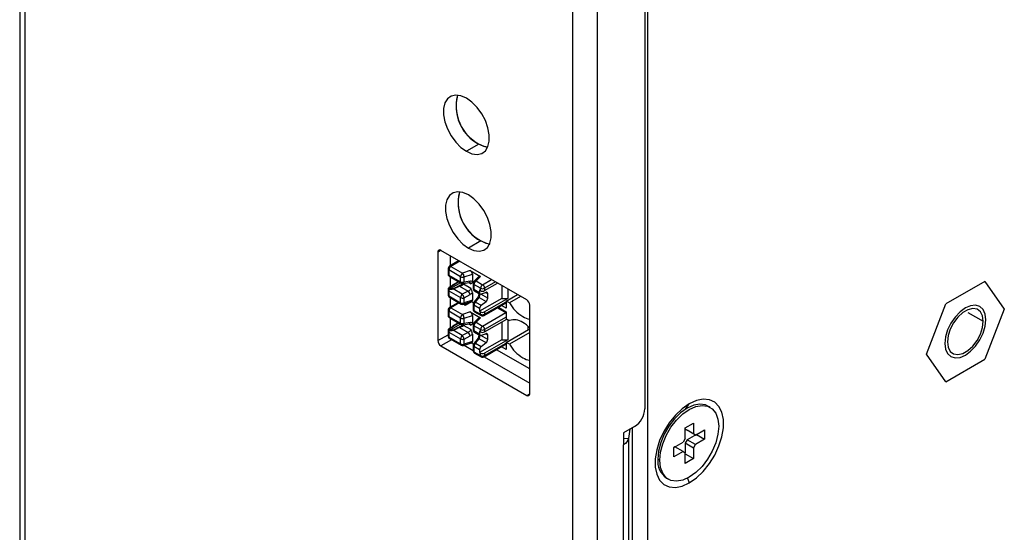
# Model space of a CAD drawing. Header units: millimetres. Extents: x 0 to 419, y 0 to 324.
# Tile 22 of 35: x 318 to 369, y 211 to 237. Entities that reach past the tile are written whole.
import ezdxf

# ---------------------------------------------------------------- set-up
doc = ezdxf.new("R2010")
doc.units = ezdxf.units.MM
doc.header["$LTSCALE"] = 1.5

msp = doc.modelspace()

# ---------------------------------------------------------------- linework, layer by layer
for p, q in [((318.032, 266.376), (318.032, 192.152)), ((318.296, 266.008), (318.296, 191.785)), ((350.593, 250.425), (350.593, 177.549)), ((346.722, 175.375), (346.722, 249.599)), ((347.995, 249.599), (347.995, 175.375)), ((350.461, 247.348), (350.461, 217.034)), ((341.843, 230.766), (341.206, 230.399)), ((339.88, 225.255), (339.721, 225.163)), ((344.335, 222.683), (339.88, 225.255)), ((341.949, 225.745), (341.312, 225.377)), ((339.721, 225.163), (339.721, 220.57)), ((340.358, 224.979), (340.358, 224.448)), ((340.358, 224.979), (340.358, 224.448)), ((340.25, 224.299), (340.25, 224.034)), ((340.901, 223.888), (340.294, 224.238)), ((340.294, 224.238), (340.294, 223.972)), ((340.802, 224.705), (340.325, 224.429)), ((340.862, 224.688), (340.4, 224.422)), ((340.4, 224.422), (341.007, 224.072)), ((340.294, 223.972), (340.901, 223.622)), ((340.32, 223.907), (340.312, 223.912)), ((340.32, 223.907), (340.347, 223.891)), ((340.32, 223.907), (340.323, 223.905)), ((340.323, 223.905), (340.349, 223.89)), ((340.349, 223.89), (340.347, 223.891)), ((340.358, 223.885), (340.358, 223.363)), ((340.358, 223.885), (340.358, 223.363)), ((340.391, 223.866), (340.932, 223.554)), ((340.901, 223.622), (340.901, 223.888)), ((341.405, 224.209), (341.007, 224.072)), ((341.084, 223.875), (341.514, 224.024)), ((341.084, 223.609), (341.084, 223.875)), ((341.405, 224.209), (341.941, 223.9)), ((341.514, 224.024), (341.514, 223.655)), ((341.854, 223.901), (341.599, 223.656)), ((341.703, 223.67), (341.941, 223.9)), ((342.044, 223.473), (342.506, 223.739)), ((340.25, 223.218), (340.25, 222.952)), ((340.347, 223.237), (340.32, 223.253)), ((340.36, 223.297), (340.387, 223.281)), ((340.895, 223.575), (340.387, 223.281)), ((340.787, 223.629), (340.496, 223.462)), ((340.987, 222.977), (340.51, 223.252)), ((340.816, 223.621), (340.534, 223.458)), ((340.85, 223.4), (341.301, 223.14)), ((341.032, 223.536), (341.346, 223.59)), ((341.431, 223.285), (341.048, 223.507)), ((341.398, 223.664), (341.084, 223.609)), ((341.306, 223.583), (341.431, 223.511)), ((341.351, 223.591), (341.388, 223.586)), ((341.553, 223.547), (341.553, 223.282)), ((341.938, 223.289), (341.597, 223.486)), ((341.597, 223.486), (341.597, 223.22)), ((341.885, 223.054), (341.597, 223.22)), ((341.703, 223.67), (342.044, 223.473)), ((341.885, 223.197), (341.885, 223.054)), ((341.938, 223.167), (341.885, 223.197)), ((341.938, 223.167), (341.938, 223.289)), ((342.718, 223.617), (342.15, 223.289)), ((342.15, 223.167), (342.824, 223.556)), ((342.15, 223.289), (342.15, 223.167)), ((343.039, 223.431), (343.039, 222.761)), ((343.357, 223.248), (343.357, 222.761)), ((368.097, 223.645), (366.076, 222.478)), ((368.097, 223.645), (369.107, 222.207)), ((340.294, 223.157), (340.901, 222.807)), ((340.294, 223.157), (340.294, 222.891)), ((340.294, 222.891), (340.901, 222.541)), ((340.325, 222.822), (340.932, 222.472)), ((340.358, 222.803), (340.358, 222.305)), ((340.358, 222.803), (340.358, 222.305)), ((340.901, 222.541), (340.901, 222.807)), ((341.301, 223.14), (340.987, 222.977)), ((341.084, 222.793), (341.398, 222.957)), ((341.084, 222.528), (341.084, 222.793)), ((341.514, 223.046), (341.514, 222.677)), ((341.774, 222.795), (341.586, 222.56)), ((341.628, 223.152), (341.916, 222.985)), ((341.683, 222.575), (341.872, 222.811)), ((341.872, 222.811), (342.223, 222.608)), ((343.039, 222.761), (341.885, 222.095)), ((342.309, 222.778), (341.96, 222.98)), ((342.223, 223.074), (341.972, 222.984)), ((343.357, 222.761), (342.15, 222.064)), ((342.309, 223.004), (342.201, 223.066)), ((342.309, 222.778), (342.309, 223.004)), ((343.039, 222.761), (343.357, 222.761)), ((343.275, 222.621), (343.858, 222.958)), ((344.017, 222.867), (343.434, 222.53)), ((340.79, 222.554), (340.325, 222.286)), ((340.834, 222.529), (340.4, 222.278)), ((340.4, 222.278), (341.007, 221.928)), ((341.143, 222.401), (341.046, 222.457)), ((341.056, 222.46), (341.476, 222.606)), ((341.514, 222.677), (341.084, 222.528)), ((341.31, 222.548), (341.099, 222.426)), ((341.461, 222.585), (341.143, 222.401)), ((341.444, 222.595), (341.565, 222.525)), ((341.553, 222.466), (341.553, 222.2)), ((341.885, 222.238), (341.597, 222.405)), ((341.597, 222.405), (341.597, 222.139)), ((341.683, 222.575), (341.972, 222.409)), ((341.885, 222.238), (341.885, 222.095)), ((341.972, 222.409), (342.223, 222.608)), ((342.119, 221.873), (343.275, 222.54)), ((342.15, 221.942), (343.275, 222.591)), ((342.824, 222.28), (343.275, 222.02)), ((342.868, 222.305), (343.275, 222.07)), ((343.275, 222.254), (343.027, 222.397)), ((343.239, 222.52), (343.275, 222.499)), ((343.275, 222.621), (343.275, 222.254)), ((343.434, 222.53), (343.275, 222.621)), ((344.494, 217.814), (344.494, 222.407)), ((365.066, 219.874), (366.076, 222.478)), ((369.107, 222.207), (368.097, 219.603)), ((340.25, 222.156), (340.25, 221.89)), ((340.901, 221.745), (340.294, 222.095)), ((340.294, 222.095), (340.294, 221.829)), ((340.294, 221.829), (340.901, 221.479)), ((340.32, 221.763), (340.312, 221.769)), ((340.32, 221.763), (340.347, 221.748)), ((340.32, 221.763), (340.323, 221.762)), ((340.323, 221.762), (340.349, 221.747)), ((340.349, 221.747), (340.347, 221.748)), ((340.358, 221.742), (340.358, 221.219)), ((340.358, 221.742), (340.358, 221.219)), ((340.391, 221.722), (340.932, 221.41)), ((340.901, 221.479), (340.901, 221.745)), ((341.405, 222.066), (341.007, 221.928)), ((341.084, 221.732), (341.514, 221.88)), ((341.084, 221.466), (341.084, 221.732)), ((341.405, 222.066), (341.941, 221.756)), ((341.514, 221.88), (341.514, 221.511)), ((341.597, 222.139), (341.938, 221.942)), ((341.854, 221.758), (341.599, 221.512)), ((341.628, 222.07), (341.969, 221.873)), ((341.703, 221.527), (341.941, 221.756)), ((341.885, 222.095), (341.938, 222.064)), ((341.938, 221.942), (341.938, 222.064)), ((342.044, 221.329), (343.257, 222.03)), ((342.15, 222.064), (342.15, 221.942)), ((343.275, 221.795), (342.15, 221.146)), ((342.15, 221.023), (343.301, 221.688)), ((343.275, 222.07), (343.275, 221.703)), ((343.275, 221.703), (343.434, 221.611)), ((367.219, 222.036), (368.014, 221.576)), ((340.895, 221.431), (340.387, 221.138)), ((340.787, 221.486), (340.496, 221.318)), ((340.816, 221.477), (340.534, 221.315)), ((340.85, 221.257), (341.301, 220.997)), ((341.032, 221.392), (341.346, 221.447)), ((341.431, 221.142), (341.048, 221.363)), ((341.398, 221.52), (341.084, 221.466)), ((341.306, 221.44), (341.431, 221.367)), ((341.351, 221.448), (341.388, 221.443)), ((341.553, 221.404), (341.553, 221.138)), ((341.938, 221.146), (341.597, 221.343)), ((341.597, 221.343), (341.597, 221.077)), ((341.703, 221.527), (342.044, 221.329)), ((343.039, 221.536), (343.039, 220.618)), ((343.357, 221.655), (343.357, 220.618)), ((344.402, 221.129), (344.402, 221.314)), ((339.721, 220.57), (340.25, 220.875)), ((340.25, 221.075), (340.25, 220.809)), ((340.294, 221.013), (340.901, 220.663)), ((340.294, 221.013), (340.294, 220.747)), ((340.294, 220.747), (340.901, 220.397)), ((340.347, 221.094), (340.32, 221.109)), ((340.325, 220.679), (340.932, 220.329)), ((340.36, 221.153), (340.387, 221.138)), ((340.987, 220.833), (340.51, 221.109)), ((340.901, 220.397), (340.901, 220.663)), ((341.301, 220.997), (340.987, 220.833)), ((341.084, 220.65), (341.398, 220.813)), ((341.084, 220.384), (341.084, 220.65)), ((341.514, 220.902), (341.514, 220.533)), ((341.774, 220.652), (341.586, 220.416)), ((341.885, 220.911), (341.597, 221.077)), ((341.628, 221.008), (341.916, 220.842)), ((341.683, 220.432), (341.872, 220.667)), ((341.872, 220.667), (342.223, 220.465)), ((341.885, 221.054), (341.885, 220.911)), ((341.938, 221.023), (341.885, 221.054)), ((341.938, 221.023), (341.938, 221.146)), ((342.309, 220.635), (341.96, 220.837)), ((342.223, 220.931), (341.972, 220.84)), ((342.15, 221.146), (342.15, 221.023)), ((342.309, 220.86), (342.201, 220.923)), ((342.309, 220.635), (342.309, 220.86)), ((343.275, 220.478), (344.428, 221.144)), ((344.494, 220.999), (343.434, 220.386)), ((344.494, 221.106), (344.428, 221.144)), ((340.436, 220.615), (339.88, 220.294)), ((339.88, 220.294), (344.335, 217.723)), ((341.056, 220.317), (341.476, 220.462)), ((341.514, 220.533), (341.084, 220.384)), ((341.092, 220.329), (341.553, 220.064)), ((341.092, 220.329), (341.553, 220.064)), ((341.444, 220.451), (341.565, 220.381)), ((341.553, 220.323), (341.553, 220.057)), ((341.885, 220.095), (341.597, 220.261)), ((341.597, 220.261), (341.597, 219.996)), ((341.683, 220.432), (341.972, 220.265)), ((343.039, 220.618), (341.885, 219.952)), ((341.972, 220.265), (342.223, 220.465)), ((342.119, 219.73), (343.275, 220.397)), ((343.357, 220.618), (342.15, 219.921)), ((342.15, 219.798), (343.275, 220.447)), ((343.275, 220.111), (343.027, 220.254)), ((343.039, 220.618), (343.357, 220.618)), ((343.239, 220.376), (343.275, 220.356)), ((343.275, 220.478), (343.275, 220.111)), ((343.434, 220.386), (343.275, 220.478)), ((341.597, 219.996), (341.938, 219.798)), ((341.628, 219.927), (341.969, 219.73)), ((341.885, 220.095), (341.885, 219.952)), ((341.885, 219.952), (341.938, 219.921)), ((341.938, 219.798), (341.938, 219.921)), ((342.125, 219.733), (344.494, 218.365)), ((342.125, 219.733), (344.494, 218.365)), ((342.15, 219.921), (342.15, 219.798)), ((344.494, 219.1), (342.762, 220.101)), ((366.076, 218.436), (365.066, 219.874)), ((366.076, 218.436), (368.097, 219.603)), ((344.335, 217.723), (344.494, 217.814)), ((352.569, 217.012), (352.767, 217.294)), ((353.846, 217.11), (353.736, 217.173)), ((349.93, 216.115), (349.347, 215.778)), ((352.555, 216.038), (352.98, 216.283)), ((352.98, 216.283), (352.98, 215.732)), ((349.347, 215.778), (349.347, 215.166)), ((349.687, 215.975), (349.614, 215.492)), ((349.798, 216.039), (349.798, 178.008)), ((352.555, 215.487), (352.555, 216.038)), ((352.555, 215.977), (352.661, 215.916)), ((352.98, 215.732), (352.555, 215.977)), ((353.086, 215.671), (352.661, 215.916)), ((353.139, 215.701), (352.661, 215.426)), ((353.086, 215.671), (352.98, 215.732)), ((353.086, 215.671), (353.563, 215.946)), ((353.139, 215.701), (353.139, 215.701)), ((353.139, 215.701), (353.563, 215.456)), ((353.563, 215.946), (353.563, 215.456)), ((349.347, 215.505), (349.614, 215.492)), ((349.354, 176.16), (349.349, 215.167)), ((349.614, 215.492), (349.614, 176.482)), ((351.972, 215.028), (352.449, 215.303)), ((352.025, 215.058), (351.972, 215.028)), ((351.972, 214.538), (351.972, 215.028)), ((352.449, 214.813), (352.025, 215.058)), ((352.555, 215.487), (352.449, 215.303)), ((352.661, 215.426), (352.555, 215.242)), ((352.555, 215.242), (352.555, 214.752)), ((352.98, 214.997), (352.555, 215.242)), ((353.086, 215.181), (352.661, 215.426)), ((352.98, 214.997), (353.086, 215.181)), ((353.563, 215.456), (353.086, 215.181)), ((352.449, 214.813), (351.972, 214.538)), ((352.449, 214.813), (352.555, 214.752)), ((352.555, 214.201), (352.555, 214.752)), ((352.555, 214.691), (352.98, 214.446)), ((352.98, 214.997), (352.98, 214.446)), ((351.243, 214.362), (351.133, 214.425)), ((352.98, 214.446), (352.555, 214.201)), ((351.58, 213.438), (351.689, 213.375)), ((352.674, 213.431), (352.767, 213.191))]:
    msp.add_line(p, q)
at = {"flags": 128}
for points in [[(341.206, 233.155), (340.921, 233.28), (340.652, 233.317), (340.415, 233.265), (340.224, 233.127), (340.091, 232.91), (340.022, 232.627), (340.022, 232.295), (340.091, 231.932), (340.224, 231.561), (340.415, 231.202), (340.652, 230.877), (340.921, 230.604), (341.206, 230.399)], [(341.206, 230.399), (341.492, 230.274), (341.761, 230.237), (341.998, 230.289), (342.188, 230.427), (342.322, 230.644), (342.391, 230.927), (342.391, 231.259), (342.322, 231.622), (342.188, 231.993), (341.998, 232.352), (341.761, 232.677), (341.492, 232.95), (341.206, 233.155)], [(342.306, 230.607), (342.128, 230.642), (341.843, 230.766)], [(341.312, 228.133), (341.027, 228.258), (340.758, 228.295), (340.521, 228.243), (340.33, 228.105), (340.197, 227.888), (340.128, 227.605), (340.128, 227.273), (340.197, 226.911), (340.33, 226.539), (340.521, 226.181), (340.758, 225.855), (341.027, 225.582), (341.312, 225.377)], [(341.312, 225.377), (341.598, 225.253), (341.867, 225.215), (342.104, 225.267), (342.294, 225.406), (342.428, 225.623), (342.497, 225.905), (342.497, 226.238), (342.428, 226.6), (342.294, 226.971), (342.104, 227.33), (341.867, 227.655), (341.598, 227.928), (341.312, 228.133)], [(342.412, 225.585), (342.234, 225.62), (341.949, 225.745)], [(340.822, 224.711), (340.819, 224.711), (340.802, 224.705)], [(340.308, 223.337), (340.298, 223.327), (340.292, 223.316), (340.288, 223.305), (340.288, 223.293), (340.291, 223.282), (340.298, 223.271), (340.308, 223.261), (340.32, 223.253)], [(340.36, 223.297), (340.354, 223.301), (340.349, 223.306), (340.346, 223.311), (340.344, 223.317), (340.344, 223.323), (340.346, 223.328), (340.349, 223.334), (340.354, 223.338)], [(340.795, 223.632), (340.795, 223.632), (340.787, 223.629)], [(341.048, 223.507), (341.054, 223.53), (341.056, 223.54)], [(341.346, 223.59), (341.347, 223.59), (341.352, 223.591)], [(341.78, 222.801), (341.776, 222.797), (341.774, 222.795)], [(341.972, 222.984), (341.954, 222.979), (341.937, 222.979), (341.922, 222.982), (341.91, 222.99), (341.899, 223.001), (341.891, 223.016), (341.887, 223.034), (341.885, 223.054)], [(342.309, 223.004), (342.308, 223.024), (342.303, 223.042), (342.295, 223.056), (342.285, 223.068), (342.272, 223.075), (342.257, 223.079), (342.241, 223.079), (342.223, 223.074)], [(341.084, 222.528), (341.082, 222.505), (341.078, 222.486), (341.071, 222.472), (341.061, 222.463), (341.056, 222.46)], [(367.086, 222.265), (366.812, 222.065), (366.556, 221.795), (366.336, 221.474), (366.168, 221.123), (366.062, 220.766), (366.026, 220.428), (366.062, 220.132), (366.168, 219.898), (366.336, 219.742), (366.556, 219.674), (366.812, 219.699), (367.086, 219.816)], [(368.014, 221.576), (367.977, 221.857), (367.867, 222.071), (367.694, 222.201), (367.472, 222.238), (367.218, 222.178), (366.954, 222.025), (366.701, 221.793), (366.479, 221.5), (366.306, 221.169), (366.196, 220.829), (366.158, 220.505)], [(367.086, 219.816), (367.361, 220.016), (367.617, 220.286), (367.836, 220.608), (368.005, 220.958), (368.111, 221.315), (368.147, 221.653), (368.111, 221.949), (368.005, 222.183), (367.836, 222.34), (367.617, 222.408), (367.361, 222.382), (367.086, 222.265)], [(340.308, 221.193), (340.298, 221.183), (340.292, 221.173), (340.288, 221.161), (340.288, 221.15), (340.291, 221.139), (340.298, 221.128), (340.308, 221.118), (340.32, 221.109)], [(340.36, 221.153), (340.354, 221.158), (340.349, 221.162), (340.346, 221.168), (340.344, 221.173), (340.344, 221.179), (340.346, 221.185), (340.349, 221.19), (340.354, 221.195)], [(340.795, 221.489), (340.795, 221.489), (340.787, 221.486)], [(341.048, 221.363), (341.054, 221.387), (341.056, 221.396)], [(341.346, 221.447), (341.347, 221.447), (341.352, 221.448)], [(366.158, 220.505), (366.196, 220.225), (366.306, 220.011), (366.479, 219.88), (366.701, 219.843), (366.954, 219.904), (367.218, 220.056), (367.472, 220.288), (367.694, 220.582), (367.867, 220.912), (367.977, 221.253), (368.014, 221.576)], [(341.78, 220.658), (341.776, 220.654), (341.774, 220.652)], [(341.972, 220.84), (341.954, 220.836), (341.937, 220.835), (341.922, 220.839), (341.91, 220.846), (341.899, 220.858), (341.891, 220.873), (341.887, 220.89), (341.885, 220.911)], [(342.309, 220.86), (342.308, 220.88), (342.303, 220.898), (342.295, 220.913), (342.285, 220.924), (342.272, 220.932), (342.257, 220.936), (342.241, 220.935), (342.223, 220.931)], [(341.084, 220.384), (341.082, 220.362), (341.078, 220.343), (341.071, 220.329), (341.061, 220.319), (341.056, 220.317)], [(352.767, 217.294), (352.398, 217.036), (352.045, 216.699), (351.723, 216.299), (351.447, 215.853), (351.229, 215.38), (351.078, 214.901), (351.001, 214.437), (351.001, 214.008), (351.078, 213.633), (351.229, 213.328), (351.447, 213.107), (351.723, 212.98), (352.045, 212.951), (352.398, 213.022), (352.767, 213.191)], [(353.736, 217.173), (353.609, 217.231), (353.32, 217.273), (352.997, 217.218), (352.658, 217.066), (352.319, 216.826), (351.997, 216.51), (351.708, 216.133), (351.466, 215.715), (351.284, 215.276), (351.172, 214.839), (351.133, 214.425)], [(351.243, 214.362), (351.281, 214.776), (351.394, 215.213), (351.575, 215.652), (351.817, 216.07), (352.106, 216.447), (352.428, 216.763), (352.767, 217.003), (353.107, 217.154), (353.429, 217.21), (353.718, 217.167), (353.96, 217.028), (354.141, 216.799), (354.254, 216.492), (354.292, 216.122)], [(352.767, 213.191), (353.137, 213.449), (353.49, 213.785), (353.812, 214.185), (354.088, 214.632), (354.306, 215.105), (354.457, 215.584), (354.534, 216.048), (354.534, 216.477), (354.457, 216.851), (354.306, 217.156), (354.088, 217.377), (353.812, 217.505), (353.49, 217.533), (353.137, 217.462), (352.767, 217.294)], [(354.292, 216.122), (354.254, 215.708), (354.141, 215.271), (353.96, 214.833), (353.718, 214.414), (353.429, 214.038), (353.107, 213.721), (352.767, 213.481), (352.428, 213.33), (352.106, 213.274), (351.817, 213.317), (351.575, 213.456), (351.394, 213.685), (351.281, 213.992), (351.243, 214.362)]]:
    msp.add_lwpolyline(points, dxfattribs=at)
for centre, radius, start, end in [((342.862, 232.733), 2.197, 164.6508, 255.3439), ((342.933, 232.748), 2.262, 165.5076, 241.1813), ((342.968, 227.711), 2.197, 164.6508, 255.3439), ((343.039, 227.726), 2.262, 165.5076, 241.1813), ((339.818, 225.179), 0.0983, 50.7967, 189.214), ((340.4, 224.299), 0.15, 119.9973, 180), ((340.325, 224.307), 0.0754, 185.6948, 245.6253), ((340.524, 224.228), 0.231, 122.6055, 177.3945), ((340.356, 224.361), 0.0754, 54.3824, 114.3071), ((340.4, 224.034), 0.15, 180, 233.9114), ((340.325, 224.041), 0.0754, 185.6948, 245.6253), ((340.373, 223.966), 0.0789, 175.2899, 228.508), ((341.131, 223.878), 0.231, 122.6055, 177.3945), ((341.008, 224.097), 0.235, 242.939, 288.9311), ((340.781, 223.869), 0.303, 1.0394, 41.7985), ((340.4, 223.218), 0.15, 128.4427, 180), ((340.325, 223.225), 0.0754, 185.6949, 245.6254), ((340.506, 223.15), 0.212, 151.0483, 178.2467), ((340.333, 223.297), 0.047, 63.1445, 121.6706), ((340.419, 223.203), 0.11, 122.1479, 153.3066), ((340.446, 223.188), 0.11, 122.1479, 153.3066), ((340.518, 223.431), 0.0377, 125.698, 185.6204), ((340.512, 223.427), 0.0377, 54.3818, 114.314), ((340.976, 223.615), 0.0755, 174.3782, 234.3096), ((341.008, 223.832), 0.235, 242.9395, 288.9294), ((341.007, 223.683), 0.15, 240.0027, 279.8238), ((341.091, 223.555), 0.0648, 197.4863, 227.7852), ((341.006, 223.609), 0.0776, 289.6134, 0.299), ((341.311, 223.668), 0.0867, 297.9848, 357.0636), ((341.703, 223.547), 0.15, 133.8948, 180), ((341.627, 223.554), 0.0741, 185.0878, 246.2323), ((341.703, 223.282), 0.15, 180, 240.0027), ((341.628, 223.29), 0.076, 185.9242, 245.3927), ((341.67, 223.212), 0.0735, 173.5149, 235.1751), ((341.827, 223.476), 0.231, 122.6055, 177.3945), ((341.663, 223.577), 0.101, 66.5218, 129.2325), ((342.168, 223.279), 0.231, 122.6055, 177.3945), ((342.044, 223.494), 0.231, 242.6097, 297.3903), ((341.92, 223.279), 0.231, 2.6055, 57.3945), ((340.4, 222.952), 0.15, 180, 240.0027), ((340.325, 222.96), 0.0754, 185.6948, 245.6253), ((340.365, 222.882), 0.0719, 172.7442, 235.9436), ((341.135, 222.795), 0.235, 129.058, 177.0848), ((341.008, 223.016), 0.235, 242.9375, 288.9317), ((340.682, 222.699), 0.413, 13.2716, 42.3529), ((340.996, 222.862), 0.413, 13.2717, 42.3513), ((341.834, 222.726), 0.0927, 65.9256, 125.607), ((342.044, 223.371), 0.231, 242.6097, 297.3903), ((342.075, 222.79), 0.235, 309.058, 357.0853), ((340.4, 222.156), 0.15, 119.9973, 180), ((340.524, 222.084), 0.231, 122.6055, 177.3945), ((340.356, 222.217), 0.0754, 54.3824, 114.3071), ((340.974, 222.533), 0.0739, 173.7012, 234.9867), ((341.008, 222.75), 0.235, 242.9389, 288.931), ((341.007, 222.602), 0.15, 240.0027, 289.1047), ((341.703, 222.466), 0.15, 141.3589, 180), ((341.627, 222.473), 0.0741, 185.0878, 246.2323), ((341.703, 222.2), 0.15, 180, 240.0027), ((341.628, 222.208), 0.076, 185.9202, 245.4), ((341.646, 222.497), 0.0867, 64.2326, 133.7361), ((341.831, 222.393), 0.235, 129.058, 177.0853), ((342.12, 222.226), 0.235, 129.058, 177.0853), ((345.211, 223.58), 2.064, 210.5805, 238.2049), ((344.149, 222.392), 0.346, 2.6055, 57.3945), ((340.325, 222.163), 0.0754, 185.6948, 245.6253), ((340.4, 221.89), 0.15, 180, 233.9114), ((340.325, 221.898), 0.0754, 185.6948, 245.6253), ((340.373, 221.823), 0.0789, 175.2899, 228.508), ((341.131, 221.734), 0.231, 122.6055, 177.3945), ((341.008, 221.954), 0.235, 242.939, 288.9311), ((340.781, 221.726), 0.303, 1.0394, 41.7985), ((341.668, 222.13), 0.0719, 172.7442, 235.9436), ((342.044, 222.269), 0.231, 242.6097, 297.3903), ((342.044, 222.147), 0.231, 242.6097, 297.3903), ((342.012, 221.934), 0.0739, 173.7012, 234.9867), ((342.044, 222.003), 0.15, 240.0027, 299.9973), ((342.079, 221.933), 0.0719, 304.0564, 7.2558), ((344.643, 222.681), 1.001, 238.7438, 261.4869), ((340.4, 221.075), 0.15, 128.4427, 180), ((340.333, 221.153), 0.047, 63.1445, 121.6706), ((340.518, 221.288), 0.0377, 125.698, 185.6204), ((340.512, 221.284), 0.0377, 54.3818, 114.314), ((340.976, 221.471), 0.0755, 174.3782, 234.3096), ((341.008, 221.688), 0.235, 242.9395, 288.9294), ((341.007, 221.54), 0.15, 240.0027, 279.8238), ((341.091, 221.411), 0.0648, 197.4863, 227.7852), ((341.006, 221.465), 0.0776, 289.6134, 0.299), ((341.311, 221.525), 0.0867, 297.9848, 357.0636), ((341.703, 221.404), 0.15, 133.8948, 180), ((341.627, 221.411), 0.0741, 185.0878, 246.2323), ((341.827, 221.332), 0.231, 122.6055, 177.3945), ((341.663, 221.434), 0.101, 66.5218, 129.2325), ((342.168, 221.135), 0.231, 122.6055, 177.3945), ((341.92, 221.135), 0.231, 2.6055, 57.3945), ((343.69, 220.898), 0.758, 55.103, 109.7286), ((343.243, 220.028), 1.732, 43.7266, 59.4528), ((340.325, 221.082), 0.0754, 185.6949, 245.6254), ((340.4, 220.809), 0.15, 180, 240.0027), ((340.325, 220.816), 0.0754, 185.6948, 245.6253), ((340.506, 221.007), 0.212, 151.0483, 178.2467), ((340.365, 220.738), 0.0719, 172.7442, 235.9436), ((340.419, 221.06), 0.11, 122.1479, 153.3066), ((340.446, 221.044), 0.11, 122.1479, 153.3066), ((341.135, 220.651), 0.235, 129.058, 177.0848), ((341.008, 220.872), 0.235, 242.9375, 288.9317), ((340.682, 220.555), 0.413, 13.2716, 42.3529), ((340.996, 220.718), 0.413, 13.2717, 42.3513), ((341.703, 221.138), 0.15, 180, 240.0027), ((341.628, 221.146), 0.076, 185.9242, 245.3927), ((341.67, 221.069), 0.0735, 173.5149, 235.1751), ((341.834, 220.583), 0.0927, 65.9256, 125.607), ((342.044, 221.35), 0.231, 242.6097, 297.3903), ((342.044, 221.228), 0.231, 242.6097, 297.3903), ((340.067, 220.586), 0.346, 182.6055, 237.3945), ((340.974, 220.389), 0.0739, 173.7012, 234.9867), ((341.008, 220.607), 0.235, 242.9389, 288.931), ((341.007, 220.459), 0.15, 240.0027, 289.1047), ((341.703, 220.323), 0.15, 141.3589, 180), ((341.627, 220.329), 0.0741, 185.0878, 246.2323), ((341.646, 220.354), 0.0867, 64.2326, 133.7361), ((341.831, 220.249), 0.235, 129.058, 177.0853), ((342.12, 220.083), 0.235, 129.058, 177.0853), ((342.075, 220.647), 0.235, 309.058, 357.0853), ((345.211, 221.436), 2.064, 210.5805, 238.2049), ((341.703, 220.057), 0.15, 180, 240.0027), ((341.628, 220.065), 0.076, 185.9203, 245.3998), ((341.668, 219.986), 0.0719, 172.7442, 235.9436), ((342.044, 220.126), 0.231, 242.6097, 297.3903), ((342.044, 220.003), 0.231, 242.6097, 297.3903), ((342.012, 219.79), 0.0739, 173.7012, 234.9867), ((342.044, 219.86), 0.15, 240.0027, 299.9973), ((342.079, 219.789), 0.0719, 304.0564, 7.2558), ((344.643, 220.538), 1.001, 238.7438, 261.4869), ((344.397, 217.799), 0.0983, 230.7967, 9.214), ((349.309, 217.086), 1.153, 302.6055, 357.3945), ((352.187, 214.307), 1.06, 173.6038, 235.084)]:
    msp.add_arc(centre, radius, start, end)
for points, knots in [([(340.347, 223.891), (340.36, 223.883), (340.374, 223.875), (340.391, 223.866), (340.391, 223.866)], [0, 0, 0, 0, 0.980359, 1, 1, 1, 1]), ([(341.514, 224.024), (341.514, 224.032), (341.513, 224.047), (341.507, 224.073), (341.497, 224.101), (341.48, 224.134), (341.45, 224.176), (341.421, 224.197), (341.405, 224.209)], [0, 0, 0, 0, 0.116497, 0.236465, 0.360139, 0.487735, 0.702797, 1, 1, 1, 1]), ([(341.853, 223.9), (341.857, 223.903), (341.869, 223.914), (341.899, 223.919), (341.927, 223.906), (341.941, 223.9)], [0, 0, 0, 0, 0.162384, 0.579095, 1, 1, 1, 1]), ([(340.481, 223.427), (340.469, 223.423), (340.433, 223.409), (340.384, 223.386), (340.339, 223.36), (340.318, 223.344), (340.308, 223.337)], [0, 0, 0, 0, 0.181233, 0.534298, 0.800856, 1, 1, 1, 1]), ([(340.51, 223.252), (340.502, 223.248), (340.486, 223.241), (340.46, 223.231), (340.427, 223.222), (340.387, 223.22), (340.36, 223.231), (340.347, 223.237)], [0, 0, 0, 0, 0.142084, 0.286069, 0.439157, 0.715214, 1, 1, 1, 1]), ([(340.503, 223.266), (340.484, 223.259), (340.462, 223.258), (340.422, 223.264), (340.404, 223.271), (340.387, 223.281)], [0, 0, 0, 0, 0.5, 0.5, 1, 1, 1, 1]), ([(340.828, 223.413), (340.776, 223.386), (340.723, 223.359), (340.615, 223.309), (340.56, 223.285), (340.503, 223.266)], [0, 0, 0, 0, 0.5, 0.5, 1, 1, 1, 1]), ([(340.85, 223.4), (340.786, 223.367), (340.727, 223.339), (340.618, 223.29), (340.564, 223.269), (340.51, 223.252)], [0, 0, 0, 0, 0.5, 0.5, 1, 1, 1, 1]), ([(341.028, 223.547), (341.026, 223.545), (341.011, 223.524), (340.966, 223.489), (340.905, 223.453), (340.856, 223.428), (340.836, 223.418), (340.828, 223.413)], [0, 0, 0, 0, 0.038836, 0.3681, 0.718525, 0.879641, 1, 1, 1, 1]), ([(340.85, 223.4), (340.886, 223.415), (340.93, 223.428), (341.003, 223.462), (341.035, 223.483), (341.048, 223.507)], [0, 0, 0, 0, 0.5, 0.5, 1, 1, 1, 1]), ([(341.431, 223.285), (341.431, 223.257), (341.417, 223.225), (341.37, 223.173), (341.337, 223.152), (341.301, 223.14)], [0, 0, 0, 0, 0.5, 0.5, 1, 1, 1, 1]), ([(341.387, 223.584), (341.392, 223.582), (341.409, 223.574), (341.426, 223.548), (341.429, 223.523), (341.431, 223.511)], [0, 0, 0, 0, 0.180407, 0.593142, 1, 1, 1, 1]), ([(341.848, 222.937), (341.846, 222.933), (341.837, 222.903), (341.814, 222.851), (341.791, 222.817), (341.779, 222.8)], [0, 0, 0, 0, 0.082852, 0.544647, 1, 1, 1, 1]), ([(341.849, 222.937), (341.851, 222.941), (341.861, 222.969), (341.883, 222.983), (341.902, 222.994)], [0, 0, 0, 0, 0.17064, 1, 1, 1, 1]), ([(341.872, 222.811), (341.878, 222.826), (341.891, 222.857), (341.905, 222.913), (341.912, 222.955), (341.913, 222.973), (341.913, 222.978)], [0, 0, 0, 0, 0.336688, 0.665551, 0.918387, 1, 1, 1, 1]), ([(341.514, 222.677), (341.512, 222.662), (341.51, 222.639), (341.496, 222.619), (341.486, 222.608), (341.476, 222.607), (341.473, 222.607)], [0, 0, 0, 0, 0.434917, 0.657916, 0.887679, 1, 1, 1, 1]), ([(340.347, 221.748), (340.36, 221.74), (340.374, 221.731), (340.391, 221.722), (340.391, 221.722)], [0, 0, 0, 0, 0.980359, 1, 1, 1, 1]), ([(341.514, 221.88), (341.514, 221.888), (341.513, 221.904), (341.507, 221.93), (341.497, 221.957), (341.48, 221.99), (341.45, 222.033), (341.421, 222.054), (341.405, 222.066)], [0, 0, 0, 0, 0.116497, 0.236465, 0.360139, 0.487735, 0.702797, 1, 1, 1, 1]), ([(341.853, 221.756), (341.857, 221.759), (341.869, 221.77), (341.899, 221.775), (341.927, 221.763), (341.941, 221.756)], [0, 0, 0, 0, 0.1623843, 0.5790951, 1, 1, 1, 1]), ([(340.481, 221.284), (340.469, 221.279), (340.433, 221.265), (340.384, 221.242), (340.339, 221.217), (340.318, 221.2), (340.308, 221.193)], [0, 0, 0, 0, 0.181233, 0.534298, 0.800856, 1, 1, 1, 1]), ([(340.828, 221.27), (340.776, 221.242), (340.723, 221.216), (340.615, 221.165), (340.56, 221.142), (340.503, 221.122)], [0, 0, 0, 0, 0.5, 0.5, 1, 1, 1, 1]), ([(340.85, 221.257), (340.786, 221.224), (340.727, 221.195), (340.618, 221.147), (340.564, 221.125), (340.51, 221.109)], [0, 0, 0, 0, 0.5, 0.5, 1, 1, 1, 1]), ([(341.028, 221.404), (341.026, 221.402), (341.011, 221.381), (340.966, 221.345), (340.905, 221.309), (340.856, 221.285), (340.836, 221.274), (340.828, 221.27)], [0, 0, 0, 0, 0.038836, 0.3681, 0.718525, 0.879641, 1, 1, 1, 1]), ([(340.85, 221.257), (340.886, 221.272), (340.93, 221.285), (341.003, 221.318), (341.035, 221.339), (341.048, 221.363)], [0, 0, 0, 0, 0.5, 0.5, 1, 1, 1, 1]), ([(341.387, 221.441), (341.392, 221.438), (341.409, 221.43), (341.426, 221.404), (341.429, 221.38), (341.431, 221.367)], [0, 0, 0, 0, 0.180407, 0.593142, 1, 1, 1, 1]), ([(340.51, 221.109), (340.502, 221.105), (340.486, 221.097), (340.46, 221.087), (340.427, 221.079), (340.387, 221.076), (340.36, 221.088), (340.347, 221.094)], [0, 0, 0, 0, 0.142084, 0.286069, 0.439157, 0.715214, 1, 1, 1, 1]), ([(340.503, 221.122), (340.484, 221.116), (340.462, 221.115), (340.422, 221.121), (340.404, 221.128), (340.387, 221.138)], [0, 0, 0, 0, 0.5, 0.5, 1, 1, 1, 1]), ([(341.431, 221.142), (341.431, 221.113), (341.417, 221.082), (341.37, 221.03), (341.337, 221.008), (341.301, 220.997)], [0, 0, 0, 0, 0.5, 0.5, 1, 1, 1, 1]), ([(341.848, 220.794), (341.846, 220.789), (341.837, 220.76), (341.814, 220.708), (341.791, 220.674), (341.779, 220.657)], [0, 0, 0, 0, 0.082852, 0.544647, 1, 1, 1, 1]), ([(341.849, 220.793), (341.851, 220.798), (341.861, 220.826), (341.883, 220.839), (341.902, 220.85)], [0, 0, 0, 0, 0.1706396, 1, 1, 1, 1]), ([(341.872, 220.667), (341.878, 220.683), (341.891, 220.714), (341.905, 220.77), (341.912, 220.815), (341.913, 220.836), (341.914, 220.843)], [0, 0, 0, 0, 0.3198904, 0.6323463, 0.8725679, 1, 1, 1, 1]), ([(341.514, 220.533), (341.512, 220.518), (341.51, 220.495), (341.496, 220.476), (341.486, 220.465), (341.476, 220.464), (341.473, 220.464)], [0, 0, 0, 0, 0.434917, 0.657916, 0.887679, 1, 1, 1, 1])]:
    msp.add_open_spline(points, degree=3, knots=knots)
for points in [[(340.354, 223.338), (340.407, 223.381), (340.469, 223.421), (340.534, 223.458)], [(340.51, 223.252), (340.507, 223.258), (340.505, 223.263), (340.503, 223.266)], [(340.828, 223.413), (340.834, 223.414), (340.842, 223.408), (340.85, 223.4)], [(341.398, 223.664), (341.441, 223.671), (341.48, 223.668), (341.514, 223.655)], [(341.514, 223.655), (341.514, 223.598), (341.493, 223.547), (341.431, 223.511)], [(341.514, 223.046), (341.514, 223.102), (341.493, 223.177), (341.431, 223.285)], [(341.514, 223.046), (341.48, 223.009), (341.441, 222.979), (341.398, 222.957)], [(340.354, 221.195), (340.407, 221.238), (340.469, 221.277), (340.534, 221.315)], [(340.828, 221.27), (340.834, 221.27), (340.842, 221.265), (340.85, 221.257)], [(341.398, 221.52), (341.441, 221.528), (341.48, 221.525), (341.514, 221.511)], [(341.514, 221.511), (341.514, 221.455), (341.493, 221.403), (341.431, 221.367)], [(340.51, 221.109), (340.507, 221.115), (340.505, 221.119), (340.503, 221.122)], [(341.514, 220.902), (341.48, 220.866), (341.441, 220.835), (341.398, 220.813)], [(341.514, 220.902), (341.514, 220.959), (341.493, 221.034), (341.431, 221.142)], [(349.614, 215.492), (349.596, 215.37), (349.5, 215.253), (349.349, 215.167)]]:
    msp.add_open_spline(points, degree=3)

doc.saveas('drawing.dxf')
